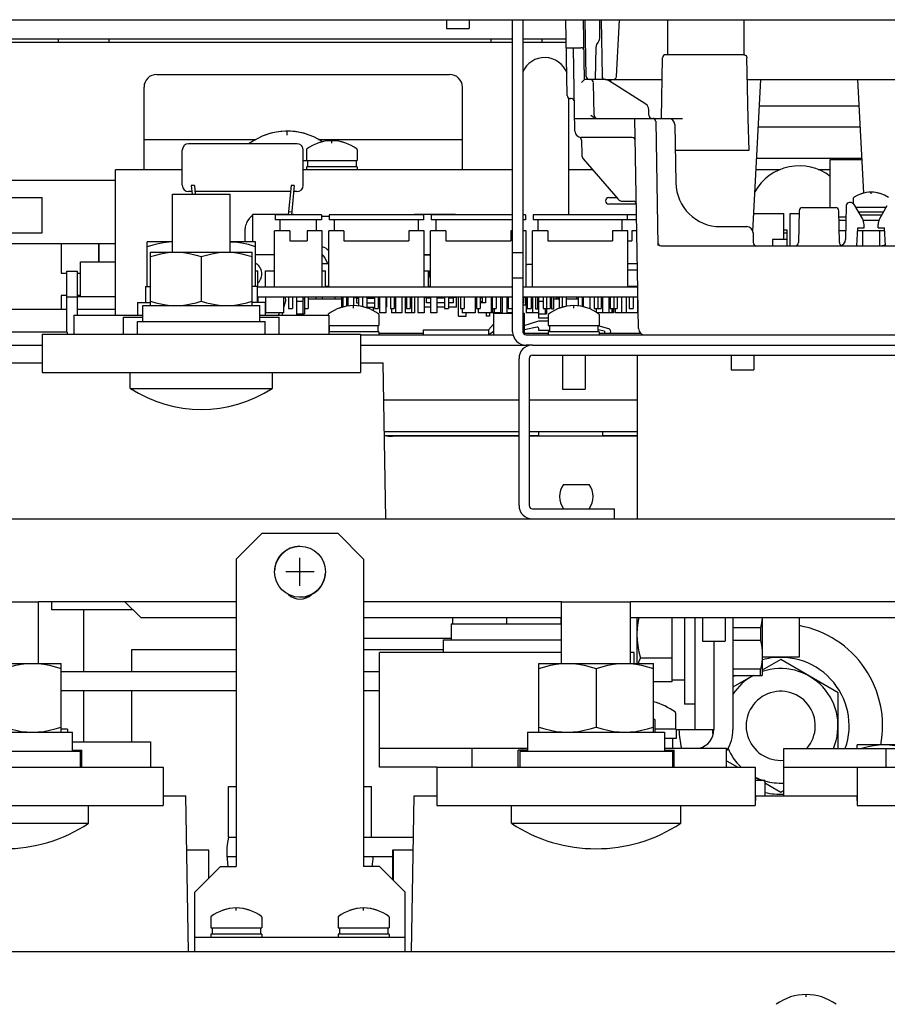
# Model space of a CAD drawing. Extents: x 28 to 410, y 34 to 287.
# Tile 5 of 32: x 88 to 105, y 80 to 99. Entities that reach past the tile are written whole.
import ezdxf

# ---------------------------------------------------------------- set-up
doc = ezdxf.new("R2010")
doc.units = 0
doc.header["$LTSCALE"] = 23.1
doc.layers.get('0').update_dxf_attribs({"linetype": 'CONTINUOUS'})
for name, color, linetype in [('ALL_AXIS', 7, 'CONTINUOUS'), ('ALL_CURVE', 7, 'CONTINUOUS'), ('ALL_FEATURES', 7, 'CONTINUOUS')]:
    doc.layers.add(name, color=color, linetype=linetype)

msp = doc.modelspace()

# ---------------------------------------------------------------- linework, layer by layer
at = {"color": 3, "linetype": 'CONTINUOUS'}
for p, q in [((90.213, 97.93), (95.963, 97.93)), ((89.963, 96.055), (89.963, 97.68)), ((96.213, 96.055), (96.213, 97.68))]:
    msp.add_line(p, q, dxfattribs=at)
at = {"color": 7, "linetype": 'CONTINUOUS'}
for p, q in [((92.15, 94.074), (92.2, 94.074)), ((92.2, 93.762), (92.2, 94.074)), ((92.35, 93.762), (92.35, 94.074)), ((92.35, 94.074), (92.525, 94.074)), ((93.463, 94.074), (93.525, 94.074)), ((93.525, 93.762), (93.525, 94.074)), ((95.463, 94.074), (95.55, 94.074)), ((95.55, 93.762), (95.55, 94.074)), ((95.563, 93.96), (95.563, 94.074)), ((95.563, 94.074), (95.588, 94.074)), ((95.563, 93.762), (95.563, 93.774)), ((99.616, 93.762), (99.616, 93.774)), ((92.2, 93.562), (92.2, 93.455)), ((92.35, 93.562), (92.35, 93.249)), ((92.7, 93.562), (92.7, 93.249)), ((93.838, 93.562), (93.838, 93.356)), ((93.963, 93.562), (93.963, 93.385)), ((94.088, 93.562), (94.088, 93.549)), ((94.338, 93.562), (94.338, 93.347)), ((94.588, 93.562), (94.588, 93.249)), ((94.713, 93.562), (94.713, 93.249)), ((94.9, 93.562), (94.9, 93.249)), ((95.025, 93.562), (95.025, 93.249)), ((95.088, 93.562), (95.088, 93.249)), ((95.213, 93.562), (95.213, 93.249)), ((95.275, 93.562), (95.275, 93.249)), ((95.338, 93.562), (95.338, 93.249)), ((95.463, 93.562), (95.463, 93.249)), ((95.588, 93.562), (95.588, 93.249)), ((95.713, 93.562), (95.713, 93.249)), ((96.138, 93.187), (96.138, 93.562)), ((96.465, 93.562), (96.465, 93.249)), ((96.777, 93.562), (96.777, 93.249)), ((96.964, 93.562), (96.964, 93.249)), ((96.996, 93.562), (96.996, 93.249)), ((97.086, 93.562), (97.086, 93.249)), ((97.088, 93.562), (97.088, 93.249)), ((97.463, 93.562), (97.463, 93.249)), ((97.588, 93.562), (97.588, 93.249)), ((97.963, 93.562), (97.963, 93.518)), ((98.055, 93.562), (98.055, 93.518)), ((98.087, 93.562), (98.087, 93.518)), ((98.713, 93.562), (98.713, 93.33)), ((98.963, 93.562), (98.963, 93.249)), ((99.088, 93.562), (99.088, 93.249)), ((99.338, 93.562), (99.338, 93.249)), ((99.429, 93.562), (99.429, 93.249)), ((99.65, 93.562), (99.65, 93.249)), ((94.463, 93.363), (94.463, 93.293)), ((92.7, 93.249), (92.35, 93.249)), ((94.713, 93.249), (94.588, 93.249)), ((94.819, 93.337), (94.819, 93.249)), ((95.025, 93.249), (94.819, 93.249)), ((95.275, 93.249), (95.088, 93.249)), ((95.463, 93.249), (95.338, 93.249)), ((95.713, 93.249), (95.588, 93.249)), ((96.138, 93.187), (96.288, 93.187)), ((96.211, 93.337), (96.211, 93.249)), ((96.465, 93.249), (96.211, 93.249)), ((96.288, 93.187), (96.288, 93.249)), ((96.523, 93.337), (96.523, 93.249)), ((96.996, 93.249), (96.523, 93.249)), ((96.744, 93.187), (96.682, 93.187)), ((96.805, 93.337), (96.805, 93.249)), ((96.837, 93.337), (96.837, 93.249)), ((97.2, 93.249), (97.088, 93.249)), ((97.713, 93.249), (97.463, 93.249)), ((98.838, 93.337), (98.838, 93.263)), ((99.15, 93.249), (98.859, 93.249)), ((99.15, 93.337), (99.15, 93.249)), ((99.183, 93.249), (99.151, 93.249)), ((99.167, 93.337), (99.167, 93.249)), ((99.183, 93.337), (99.183, 93.249)), ((99.213, 93.337), (99.213, 93.249)), ((99.668, 93.249), (99.213, 93.249))]:
    msp.add_line(p, q, dxfattribs=at)
at = {"color": 3, "linetype": 'CONTINUOUS'}
for centre, start, end in [((90.213, 97.68), 90, 180), ((95.963, 97.68), 0, 90)]:
    msp.add_arc(centre, 0.25, start, end, dxfattribs=at)
at = {"layer": 'ALL_AXIS', "color": 7, "linetype": 'CONTINUOUS'}
for p, q in [((95.904, 99.005), (95.904, 98.83)), ((96.347, 99.005), (96.347, 98.83)), ((100.238, 99.005), (100.238, 98.318)), ((101.738, 99.005), (101.738, 98.318)), ((95.904, 98.83), (96.347, 98.83)), ((88.275, 98.63), (88.275, 98.555)), ((89.275, 98.63), (89.275, 98.555)), ((96.775, 98.63), (96.775, 98.555)), ((97.775, 98.63), (97.775, 98.555)), ((92.963, 96.569), (90.838, 96.569)), ((93.15, 96.452), (93.15, 96.243)), ((94.15, 96.452), (94.15, 96.243)), ((103.432, 95.318), (103.432, 96.262)), ((103.432, 96.262), (104.059, 96.262)), ((93.088, 96.243), (94.15, 96.243)), ((93.15, 96.118), (93.15, 96.055)), ((94.15, 96.118), (93.15, 96.118)), ((93.175, 96.243), (93.175, 96.118)), ((94.125, 96.243), (94.125, 96.118)), ((94.15, 96.118), (94.15, 96.055)), ((90.889, 95.751), (90.905, 95.58)), ((90.952, 95.751), (90.968, 95.58)), ((92.849, 95.751), (92.795, 95.174)), ((92.912, 95.751), (92.858, 95.174)), ((87.266, 95.518), (87.963, 95.518)), ((87.963, 94.818), (87.963, 95.518)), ((90.524, 94.443), (90.524, 95.58)), ((90.524, 95.58), (91.652, 95.58)), ((90.9, 95.631), (90.838, 95.631)), ((92.838, 95.631), (90.963, 95.631)), ((91.652, 94.443), (91.652, 95.58)), ((92.963, 95.631), (92.901, 95.631)), ((103.888, 95.504), (103.888, 95.392)), ((104.534, 95.318), (103.942, 95.318)), ((92.795, 95.18), (92.1, 95.18)), ((92.863, 95.226), (92.8, 95.232)), ((92.9, 95.18), (92.858, 95.18)), ((92.9, 95.174), (92.9, 95.18)), ((93.6, 95.14), (93.45, 95.14)), ((95.275, 95.174), (95.275, 95.18)), ((96.075, 95.18), (95.275, 95.18)), ((101.936, 95.199), (102.525, 95.199)), ((102.525, 94.874), (102.525, 95.199)), ((102.65, 94.568), (102.65, 95.199)), ((102.65, 95.199), (102.824, 95.199)), ((104.484, 95.23), (103.992, 95.23)), ((104.448, 95.168), (104.028, 95.168)), ((87.266, 94.818), (87.963, 94.818)), ((104.071, 94.868), (104.071, 94.568)), ((104.405, 94.868), (104.405, 94.568)), ((89.076, 94.605), (89.076, 94.255)), ((90.025, 93.768), (90.025, 94.643)), ((90.524, 94.643), (90.025, 94.643)), ((92.15, 94.643), (91.652, 94.643)), ((92.15, 93.768), (92.15, 94.643)), ((90.088, 93.393), (90.088, 94.443)), ((90.088, 94.443), (92.088, 94.443)), ((91.088, 94.354), (91.088, 93.482)), ((92.088, 93.393), (92.088, 94.443)), ((92.525, 94.387), (92.15, 94.387)), ((95.588, 94.387), (95.463, 94.387)), ((89.994, 93.768), (89.994, 93.455)), ((89.994, 93.768), (90.088, 93.768)), ((92.182, 93.768), (92.088, 93.768)), ((92.182, 93.768), (92.182, 93.455)), ((92.182, 93.762), (97.2, 93.762)), ((97.4, 93.762), (99.659, 93.762)), ((89.4, 93.568), (88.65, 93.568)), ((92.182, 93.562), (97.2, 93.562)), ((92.732, 93.562), (92.743, 93.477)), ((92.8, 93.562), (92.8, 93.337)), ((92.875, 93.562), (92.875, 93.337)), ((92.963, 93.205), (92.963, 93.562)), ((93.113, 93.562), (93.113, 93.337)), ((93.188, 93.562), (93.188, 93.337)), ((93.863, 93.562), (93.863, 93.364)), ((93.938, 93.562), (93.938, 93.38)), ((94.175, 93.562), (94.175, 93.386)), ((94.25, 93.562), (94.25, 93.372)), ((94.488, 93.562), (94.488, 93.337)), ((94.563, 93.562), (94.563, 93.337)), ((94.8, 93.562), (94.8, 93.337)), ((94.875, 93.562), (94.875, 93.337)), ((95.113, 93.562), (95.113, 93.337)), ((95.188, 93.562), (95.188, 93.337)), ((95.863, 93.562), (95.863, 93.337)), ((95.938, 93.562), (95.938, 93.337)), ((96.175, 93.562), (96.175, 93.337)), ((96.25, 93.562), (96.25, 93.337)), ((96.488, 93.562), (96.488, 93.337)), ((96.563, 93.562), (96.563, 93.337)), ((96.569, 93.468), (96.569, 93.562)), ((96.607, 93.468), (96.607, 93.562)), ((96.8, 93.562), (96.8, 93.337)), ((96.875, 93.562), (96.875, 93.337)), ((97.113, 93.562), (97.113, 93.337)), ((97.188, 93.562), (97.188, 93.337)), ((97.4, 93.562), (99.662, 93.562)), ((97.419, 93.442), (97.419, 93.562)), ((97.488, 93.562), (97.488, 93.337)), ((97.563, 93.562), (97.563, 93.337)), ((97.713, 93.143), (97.713, 93.562)), ((97.8, 93.562), (97.8, 93.337)), ((97.863, 93.562), (97.863, 93.337)), ((97.938, 93.562), (97.938, 93.337)), ((98.113, 93.562), (98.113, 93.339)), ((98.175, 93.562), (98.175, 93.36)), ((98.25, 93.562), (98.25, 93.377)), ((98.488, 93.562), (98.488, 93.387)), ((98.563, 93.562), (98.563, 93.375)), ((98.8, 93.562), (98.8, 93.337)), ((98.875, 93.562), (98.875, 93.337)), ((98.938, 93.562), (98.938, 93.337)), ((99.113, 93.562), (99.113, 93.337)), ((99.188, 93.562), (99.188, 93.337)), ((99.25, 93.562), (99.25, 93.337)), ((99.488, 93.562), (99.488, 93.337)), ((99.563, 93.562), (99.563, 93.337)), ((89.838, 93.455), (89.838, 93.205)), ((89.838, 93.455), (90.088, 93.455)), ((89.938, 93.08), (89.938, 93.393)), ((89.938, 93.393), (92.238, 93.393)), ((92.338, 93.455), (92.088, 93.455)), ((92.238, 93.08), (92.238, 93.393)), ((92.338, 93.455), (92.338, 93.205)), ((92.743, 93.477), (92.7, 93.349)), ((96.607, 93.543), (96.569, 93.543)), ((96.607, 93.468), (96.569, 93.468)), ((97.419, 93.542), (97.4, 93.542)), ((97.419, 93.442), (97.4, 93.442)), ((97.457, 93.549), (97.419, 93.549)), ((88.45, 93.318), (84.338, 93.318)), ((89.4, 93.318), (88.65, 93.318)), ((89.558, 92.83), (89.558, 93.168)), ((89.558, 93.168), (89.938, 93.168)), ((92.238, 93.168), (92.618, 93.168)), ((92.618, 92.83), (92.618, 93.168)), ((92.8, 93.337), (92.875, 93.337)), ((92.963, 93.23), (93.113, 93.23)), ((93.113, 93.337), (93.188, 93.337)), ((93.575, 93.215), (93.575, 93.205)), ((94.488, 93.337), (94.563, 93.337)), ((94.575, 93.215), (94.575, 93.005)), ((94.8, 93.337), (94.875, 93.337)), ((95.113, 93.337), (95.188, 93.337)), ((95.863, 93.337), (95.938, 93.337)), ((96.175, 93.337), (96.25, 93.337)), ((96.488, 93.337), (96.563, 93.337)), ((96.682, 93.249), (96.682, 93.187)), ((96.744, 93.249), (96.744, 93.187)), ((96.8, 93.337), (96.875, 93.337)), ((96.825, 93.243), (96.825, 92.818)), ((96.825, 93.243), (97.2, 93.243)), ((97.113, 93.337), (97.188, 93.337)), ((97.4, 93.243), (97.425, 93.243)), ((97.425, 93.243), (97.425, 92.831)), ((97.488, 93.337), (97.563, 93.337)), ((97.713, 93.23), (97.863, 93.23)), ((97.8, 93.337), (97.938, 93.337)), ((97.9, 93.215), (97.9, 93.005)), ((98.8, 93.337), (98.938, 93.337)), ((98.9, 93.215), (98.9, 93.005)), ((99.113, 93.337), (99.25, 93.337)), ((99.488, 93.337), (99.563, 93.337)), ((89.838, 92.83), (89.838, 93.08)), ((89.838, 93.08), (92.338, 93.08)), ((92.338, 92.83), (92.338, 93.08)), ((93.588, 93.005), (94.575, 93.005)), ((93.6, 93.005), (93.6, 92.88)), ((94.55, 93.005), (94.55, 92.88)), ((96.725, 92.918), (96.825, 93.03)), ((97.425, 93.004), (97.713, 93.093)), ((97.713, 93.093), (97.9, 93.093)), ((97.9, 93.005), (98.9, 93.005)), ((97.925, 93.005), (97.925, 92.88)), ((98.875, 93.005), (98.875, 92.88)), ((98.875, 93.004), (99.081, 92.94)), ((93.6, 92.905), (93.588, 92.905)), ((94.575, 92.88), (93.588, 92.88)), ((94.575, 92.88), (94.575, 92.818)), ((95.45, 92.818), (95.45, 92.918)), ((95.45, 92.918), (96.125, 92.918)), ((96.725, 92.818), (96.825, 92.888)), ((97.683, 92.967), (97.427, 92.917)), ((97.713, 92.905), (97.713, 92.943)), ((97.925, 92.905), (97.713, 92.905)), ((97.9, 92.88), (97.9, 92.818)), ((98.9, 92.88), (97.9, 92.88)), ((99.002, 92.892), (98.875, 92.917)), ((98.9, 92.88), (98.9, 92.818)), ((98.179, 92.418), (98.179, 91.755)), ((98.622, 92.418), (98.622, 91.755)), ((101.491, 92.418), (101.491, 92.13)), ((101.934, 92.418), (101.934, 92.13)), ((89.694, 91.768), (89.694, 92.08)), ((92.482, 91.768), (92.482, 92.08)), ((101.491, 92.13), (101.934, 92.13)), ((89.694, 91.768), (92.482, 91.768)), ((98.179, 91.755), (98.622, 91.755)), ((98.2, 89.88), (98.7, 89.88)), ((86.534, 87.58), (87.892, 87.58)), ((87.892, 86.368), (87.892, 87.58)), ((98.159, 86.368), (98.159, 87.58)), ((98.159, 87.58), (99.517, 87.58)), ((99.517, 86.368), (99.517, 87.58)), ((96.025, 87.143), (96.025, 87.268)), ((97.088, 87.143), (97.088, 87.268)), ((98.15, 87.143), (98.15, 87.268)), ((99.638, 87.268), (99.638, 86.368)), ((100.325, 87.268), (100.325, 86.005)), ((100.575, 87.268), (100.575, 85.568)), ((100.929, 87.268), (100.929, 86.805)), ((101.372, 87.268), (101.372, 86.805)), ((102.1, 87.268), (102.1, 86.13)), ((102.825, 87.268), (102.825, 86.494)), ((95.994, 87.143), (95.994, 86.83)), ((95.994, 87.143), (98.159, 87.143)), ((95.994, 86.855), (94.275, 86.855)), ((95.838, 86.83), (95.838, 86.58)), ((95.838, 86.83), (98.159, 86.83)), ((100.929, 86.805), (101.372, 86.805)), ((100.325, 86.474), (99.71, 86.474)), ((102.825, 86.494), (102.1, 86.494)), ((102.463, 86.442), (102.1, 86.233)), ((103.588, 85.792), (102.463, 86.442)), ((86.088, 86.368), (88.338, 86.368)), ((88.338, 85.018), (88.338, 86.368)), ((97.713, 85.018), (97.713, 86.368)), ((97.713, 86.368), (99.963, 86.368)), ((98.838, 86.267), (98.838, 85.118)), ((99.963, 85.018), (99.963, 86.368)), ((100.575, 86.037), (100.325, 86.037)), ((101.923, 86.13), (101.525, 85.901)), ((100.325, 86.005), (99.963, 86.005)), ((103.588, 84.7), (103.588, 85.792)), ((100.775, 85.568), (100.575, 85.568)), ((99.994, 85.268), (99.963, 85.268)), ((99.994, 85.268), (99.994, 85.018)), ((100.4, 85.399), (100.4, 85.08)), ((88.463, 85.08), (88.338, 85.08)), ((88.463, 85.08), (88.463, 85.018)), ((100.413, 85.08), (99.994, 85.08)), ((100.413, 85.08), (100.413, 84.893)), ((85.869, 85.018), (88.557, 85.018)), ((88.557, 84.643), (88.557, 85.018)), ((97.494, 85.018), (97.494, 84.643)), ((97.494, 85.018), (100.182, 85.018)), ((100.182, 85.018), (100.182, 84.643)), ((100.413, 84.893), (100.182, 84.893)), ((100.338, 84.893), (100.338, 84.705)), ((88.557, 84.668), (88.743, 84.668)), ((88.743, 84.33), (88.743, 84.668)), ((97.308, 84.33), (97.308, 84.668)), ((97.494, 84.668), (97.308, 84.668)), ((100.182, 84.668), (100.368, 84.668)), ((100.368, 84.33), (100.368, 84.668)), ((103.963, 84.7), (103.963, 84.768)), ((105.744, 84.768), (103.963, 84.768)), ((85.713, 84.643), (88.713, 84.643)), ((88.713, 84.33), (88.713, 84.643)), ((97.338, 84.643), (97.338, 84.33)), ((97.338, 84.643), (100.338, 84.643)), ((100.338, 84.643), (100.338, 84.33)), ((101.4, 84.457), (101.62, 84.33)), ((101.963, 84.132), (102.075, 84.068)), ((102.15, 84.068), (101.963, 84.068)), ((102.15, 84.068), (102.15, 83.768)), ((102.15, 84.024), (102.463, 83.844)), ((102.463, 83.844), (102.525, 83.88)), ((88.875, 83.23), (88.875, 83.58)), ((97.175, 83.23), (97.175, 83.58)), ((100.5, 83.23), (100.5, 83.58)), ((85.55, 83.23), (88.875, 83.23)), ((97.175, 83.23), (100.5, 83.23)), ((91.275, 81.39), (91.275, 81.18)), ((92.275, 81.39), (92.275, 81.18)), ((93.775, 81.39), (93.775, 81.18)), ((94.775, 81.39), (94.775, 81.18)), ((91.275, 81.18), (92.275, 81.18)), ((91.275, 81.055), (91.275, 80.993)), ((92.275, 81.055), (91.275, 81.055)), ((91.3, 81.18), (91.3, 81.055)), ((92.25, 81.18), (92.25, 81.055)), ((92.275, 81.055), (92.275, 80.993)), ((93.775, 81.18), (94.775, 81.18)), ((93.775, 81.055), (93.775, 80.993)), ((94.775, 81.055), (93.775, 81.055)), ((93.8, 81.18), (93.8, 81.055)), ((94.75, 81.18), (94.75, 81.055)), ((94.775, 81.055), (94.775, 80.993))]:
    msp.add_line(p, q, dxfattribs=at)
at = {"layer": 'ALL_AXIS', "color": 3, "linetype": 'CONTINUOUS'}
for p, q in [((97.088, 95.18), (97.088, 95.174)), ((97.088, 95.18), (97.2, 95.18)), ((98.297, 95.18), (99.634, 95.18)), ((88.338, 94.605), (88.338, 94.03)), ((88.338, 94.03), (88.45, 94.03)), ((88.65, 94.03), (88.713, 94.03)), ((88.338, 93.593), (88.338, 93.318)), ((88.45, 93.593), (88.338, 93.593)), ((88.713, 93.593), (88.65, 93.593)), ((97.419, 93.555), (97.463, 93.555)), ((97.713, 90.843), (97.713, 90.918)), ((98.963, 90.918), (98.963, 90.843)), ((94.684, 90.843), (97.325, 90.843)), ((97.525, 90.843), (97.713, 90.843)), ((98.963, 90.843), (99.65, 90.843))]:
    msp.add_line(p, q, dxfattribs=at)
at = {"layer": 'ALL_AXIS', "color": 7, "linetype": 'CONTINUOUS'}
for points in [[(90.524, 94.642), (90.452, 94.639), (90.348, 94.627), (90.243, 94.608), (90.136, 94.582), (90.025, 94.548)], [(92.15, 94.548), (92.012, 94.589), (91.88, 94.619), (91.749, 94.637), (91.652, 94.641)], [(90.088, 94.354), (90.192, 94.385), (90.293, 94.41), (90.392, 94.428), (90.49, 94.439), (90.588, 94.443)], [(90.588, 94.443), (90.686, 94.439), (90.784, 94.428), (90.883, 94.41), (90.984, 94.385), (91.088, 94.354)], [(91.088, 94.354), (91.192, 94.385), (91.293, 94.41), (91.392, 94.428), (91.49, 94.439), (91.588, 94.443)], [(91.588, 94.443), (91.686, 94.439), (91.784, 94.428), (91.883, 94.41), (91.984, 94.385), (92.088, 94.354)], [(93.574, 94.212), (93.558, 94.246), (93.535, 94.293), (93.512, 94.334), (93.488, 94.37)], [(90.088, 93.482), (90.192, 93.45), (90.293, 93.425), (90.392, 93.407), (90.49, 93.397), (90.588, 93.393)], [(90.588, 93.393), (90.686, 93.397), (90.784, 93.407), (90.883, 93.425), (90.984, 93.45), (91.088, 93.482)], [(91.088, 93.482), (91.192, 93.45), (91.293, 93.425), (91.392, 93.407), (91.49, 93.397), (91.588, 93.393)], [(91.588, 93.393), (91.686, 93.397), (91.784, 93.407), (91.883, 93.425), (91.984, 93.45), (92.088, 93.482)], [(99.675, 87.268), (99.657, 87.174), (99.643, 87.058), (99.638, 86.943)], [(99.638, 86.943), (99.643, 86.827), (99.657, 86.711), (99.679, 86.595), (99.71, 86.474)], [(99.71, 86.474), (99.679, 86.413), (99.662, 86.368)], [(87.213, 86.267), (87.33, 86.303), (87.443, 86.331), (87.554, 86.351), (87.665, 86.364), (87.775, 86.368)], [(87.775, 86.368), (87.886, 86.364), (87.996, 86.351), (88.107, 86.331), (88.221, 86.303), (88.338, 86.267)], [(97.713, 86.267), (97.83, 86.303), (97.943, 86.331), (98.054, 86.351), (98.165, 86.364), (98.275, 86.368)], [(98.275, 86.368), (98.386, 86.364), (98.496, 86.351), (98.607, 86.331), (98.721, 86.303), (98.838, 86.267)], [(98.838, 86.267), (98.955, 86.303), (99.068, 86.331), (99.179, 86.351), (99.29, 86.364), (99.4, 86.368)], [(99.4, 86.368), (99.511, 86.364), (99.621, 86.351), (99.732, 86.331), (99.846, 86.303), (99.963, 86.267)], [(87.213, 85.118), (87.33, 85.082), (87.443, 85.055), (87.554, 85.034), (87.665, 85.022), (87.775, 85.018)], [(87.775, 85.018), (87.886, 85.022), (87.996, 85.034), (88.107, 85.055), (88.221, 85.082), (88.338, 85.118)], [(97.713, 85.118), (97.83, 85.082), (97.943, 85.055), (98.054, 85.034), (98.165, 85.022), (98.275, 85.018)], [(98.275, 85.018), (98.386, 85.022), (98.496, 85.034), (98.607, 85.055), (98.721, 85.082), (98.838, 85.118)], [(98.838, 85.118), (98.955, 85.082), (99.068, 85.055), (99.179, 85.034), (99.29, 85.022), (99.4, 85.018)], [(99.4, 85.018), (99.511, 85.022), (99.621, 85.034), (99.732, 85.055), (99.846, 85.082), (99.963, 85.118)], [(104.494, 84.768), (104.39, 84.764), (104.285, 84.752), (104.181, 84.733), (104.074, 84.707), (104.052, 84.7)], [(104.936, 84.7), (104.915, 84.707), (104.808, 84.733), (104.703, 84.752), (104.598, 84.764), (104.494, 84.768)]]:
    msp.add_lwpolyline(points, dxfattribs=at)
for centre, radius, start, end in [((92.775, 95.568), 1.25, 56.453, 126.5811), ((93.65, 95.818), 0.812, 52.4557, 127.5443), ((104.238, 94.993), 0.625, 56.563, 123.437), ((92.449, 94.783), 0.528, 131.287, 153.2971), ((95.727, 94.783), 0.528, 47.7528, 48.713), ((92.2, 94.908), 0.25, 153.2971, 180), ((93.4, 94.305), 0.25, 41.1308, 75.4588), ((92.025, 94.012), 0.25, 316.3833, 58.3862), ((94.075, 92.58), 0.812, 52.4557, 127.5443), ((98.4, 92.58), 0.812, 52.4557, 127.5443), ((97.688, 92.943), 0.025, 0, 101.0616), ((99.063, 92.88), 0.0625, 168.9384, 210.2735), ((99.063, 92.88), 0.0625, 329.7182, 72.7961), ((91.088, 93.916), 2.561, 237.0263, 302.9737), ((98.507, 89.643), 0.388, 142.2278, 217.7722), ((98.394, 89.643), 0.388, 322.2278, 37.7722), ((93.025, 88.168), 0.5, 90, 177.8994), ((93.025, 88.168), 0.5, 270, 357.8994), ((102.463, 85.143), 2, 349.135, 79.5278), ((102.463, 85.143), 1.344, 340.6321, 105.6742), ((102.463, 85.143), 1.125, 336.8218, 108.8393), ((102.463, 85.143), 1.125, 118.4703, 146.6265), ((102.463, 85.143), 1.344, 132.3943, 134.3236), ((102.463, 85.143), 0.679, 319.2778, 275.3198), ((99.65, 84.405), 1.25, 53.4189, 75.5204), ((102.463, 85.143), 2, 182.1594, 192.7054), ((102.463, 85.143), 1.344, 183.2182, 186.8363), ((102.463, 85.143), 1.125, 203.1188, 226.3123), ((102.463, 85.143), 1.125, 243.5597, 253.152), ((102.463, 85.143), 1.125, 253.8539, 273.1915), ((102.463, 85.143), 1.344, 256.5048, 272.7408), ((87.213, 85.744), 3.014, 236.5225, 303.4775), ((98.838, 85.744), 3.014, 236.5225, 303.4775), ((91.775, 80.755), 0.812, 52.4557, 127.5443), ((94.275, 80.755), 0.812, 52.4557, 127.5443), ((102.963, 78.868), 1, 53.9417, 126.0583)]:
    msp.add_arc(centre, radius, start, end, dxfattribs=at)
at = {"layer": 'ALL_AXIS', "color": 3, "linetype": 'CONTINUOUS'}
msp.add_arc((93.025, 87.962), 0.331, 225.8285, 314.1715, dxfattribs=at)
at = {"layer": 'ALL_CURVE', "color": 40, "linetype": 'CONTINUOUS'}
for p, q in [((92.775, 96.741), (92.775, 96.818)), ((93.65, 96.582), (93.65, 96.63)), ((104.238, 95.589), (104.238, 95.618)), ((94.075, 93.345), (94.075, 93.393)), ((98.4, 93.345), (98.4, 93.393)), ((93.025, 87.893), (93.025, 88.443)), ((93.3, 88.168), (92.75, 88.168)), ((91.775, 81.52), (91.775, 81.568)), ((94.275, 81.52), (94.275, 81.568)), ((102.963, 79.82), (102.963, 79.868))]:
    msp.add_line(p, q, dxfattribs=at)
for centre, radius, start, end in [((92.775, 95.568), 1.25, 69.8182, 110.1818), ((93.65, 95.818), 0.812, 70.2168, 109.7832), ((104.238, 94.993), 0.625, 72.5424, 107.4576), ((94.075, 92.58), 0.812, 70.2168, 109.7832), ((98.4, 92.58), 0.812, 70.2168, 109.7832), ((99.65, 84.405), 1.25, 69.8182, 75.5222), ((91.775, 80.755), 0.812, 70.2168, 109.7832), ((94.275, 80.755), 0.812, 70.2168, 109.7832), ((102.963, 78.868), 1, 72.1666, 107.8334)]:
    msp.add_arc(centre, radius, start, end, dxfattribs=at)
at = {"layer": 'ALL_FEATURES', "color": 7, "linetype": 'CONTINUOUS'}
for p, q in [((65.525, 99.005), (120.525, 99.005)), ((97.2, 92.88), (97.2, 99.005)), ((98.272, 97.517), (98.246, 99.005)), ((98.613, 97.83), (98.592, 99.005)), ((98.642, 97.892), (98.623, 99.005)), ((98.909, 98.641), (98.915, 99.005)), ((98.935, 99.005), (98.955, 97.892)), ((99.241, 97.89), (99.299, 99.005)), ((65.4, 98.63), (97.2, 98.63)), ((97.4, 98.63), (98.252, 98.63)), ((98.255, 98.455), (98.541, 98.455)), ((98.423, 96.816), (98.395, 98.455)), ((98.826, 97.83), (98.837, 98.47)), ((100.124, 97.068), (100.145, 98.256)), ((101.737, 98.318), (100.207, 98.318)), ((99.014, 97.83), (98.613, 97.83)), ((99.017, 97.83), (100.137, 97.83)), ((99.815, 97.348), (99.081, 97.811)), ((99.126, 97.783), (99.126, 97.83)), ((101.81, 97.83), (104.706, 97.83)), ((101.917, 94.848), (102.073, 97.83)), ((104.094, 95.601), (103.977, 97.83)), ((98.799, 97.129), (98.788, 97.769)), ((98.297, 97.469), (98.297, 95.174)), ((98.351, 97.455), (98.334, 97.455)), ((99.875, 97.129), (99.873, 97.245)), ((98.419, 97.068), (100.538, 97.068)), ((99.673, 92.941), (99.601, 97.068)), ((100.008, 97.013), (100.05, 94.572)), ((100.384, 96.945), (100.404, 95.803)), ((89.963, 96.655), (92.16, 96.655)), ((93.391, 96.655), (96.213, 96.655)), ((99.546, 96.693), (98.548, 96.693)), ((98.551, 96.641), (98.556, 96.355)), ((90.713, 95.756), (90.713, 96.444)), ((93.088, 95.756), (93.088, 96.444)), ((98.586, 96.276), (99.263, 95.486)), ((100.393, 96.443), (101.841, 96.443)), ((90.952, 95.751), (90.889, 95.751)), ((92.912, 95.751), (92.849, 95.751)), ((99.088, 95.512), (99.24, 95.514)), ((99.631, 95.381), (99.088, 95.386)), ((99.358, 95.443), (99.568, 95.443)), ((102.887, 95.318), (103.542, 95.318)), ((103.749, 95.356), (103.738, 94.691)), ((104.066, 95.103), (103.92, 95.355)), ((104.41, 95.103), (104.556, 95.355)), ((92.1, 94.643), (92.1, 95.18)), ((92.538, 95.174), (92.538, 95.074)), ((93.45, 95.174), (92.538, 95.174)), ((93.45, 95.174), (93.45, 95.074)), ((93.6, 95.174), (93.6, 95.074)), ((95.45, 95.174), (93.6, 95.174)), ((95.45, 95.174), (95.45, 95.074)), ((95.6, 95.174), (95.6, 95.074)), ((97.2, 95.174), (95.6, 95.174)), ((96.075, 95.174), (96.075, 95.18)), ((97.45, 95.174), (97.4, 95.174)), ((97.45, 95.174), (97.45, 95.074)), ((97.6, 95.174), (97.6, 95.074)), ((99.634, 95.174), (97.6, 95.174)), ((99.45, 95.174), (99.45, 95.074)), ((102.825, 95.256), (102.814, 94.629)), ((103.616, 94.629), (103.605, 95.256)), ((103.607, 95.137), (103.745, 95.137)), ((91.95, 94.643), (91.95, 94.908)), ((93.45, 95.074), (92.538, 95.074)), ((92.638, 94.862), (92.638, 95.074)), ((93.35, 94.862), (93.35, 95.074)), ((95.45, 95.074), (93.6, 95.074)), ((93.7, 94.862), (93.7, 95.074)), ((95.35, 94.862), (95.35, 95.074)), ((97.2, 95.074), (95.6, 95.074)), ((95.7, 94.862), (95.7, 95.074)), ((97.45, 95.074), (97.4, 95.074)), ((99.636, 95.074), (97.6, 95.074)), ((97.7, 94.862), (97.7, 95.074)), ((99.35, 94.862), (99.35, 95.074)), ((101.279, 94.943), (101.796, 94.943)), ((103.957, 94.568), (103.975, 94.918)), ((103.975, 94.918), (104.1, 94.918)), ((104.1, 94.918), (104.099, 94.982)), ((104.375, 94.918), (104.376, 94.982)), ((104.375, 94.918), (104.5, 94.918)), ((104.519, 94.568), (104.5, 94.918)), ((92.525, 93.762), (92.525, 94.862)), ((92.825, 94.862), (92.525, 94.862)), ((92.825, 94.862), (92.825, 94.662)), ((93.163, 94.862), (93.163, 94.662)), ((93.463, 94.862), (93.163, 94.862)), ((93.463, 93.762), (93.463, 94.862)), ((93.588, 93.762), (93.588, 94.862)), ((93.888, 94.862), (93.588, 94.862)), ((93.888, 94.862), (93.888, 94.662)), ((95.163, 94.862), (95.163, 94.662)), ((95.463, 94.862), (95.163, 94.862)), ((95.463, 93.762), (95.463, 94.862)), ((95.588, 93.762), (95.588, 94.862)), ((95.888, 94.862), (95.588, 94.862)), ((95.888, 94.862), (95.888, 94.662)), ((97.163, 94.862), (97.163, 94.662)), ((97.2, 94.862), (97.163, 94.862)), ((97.463, 94.862), (97.4, 94.862)), ((97.463, 93.762), (97.463, 94.862)), ((97.588, 93.762), (97.588, 94.862)), ((97.888, 94.862), (97.588, 94.862)), ((97.888, 94.862), (97.888, 94.662)), ((99.163, 94.862), (99.163, 94.662)), ((99.463, 94.862), (99.163, 94.862)), ((99.463, 93.762), (99.463, 94.862)), ((99.538, 94.862), (99.538, 94.662)), ((99.64, 94.862), (99.538, 94.862)), ((101.921, 94.82), (101.924, 94.629)), ((102.525, 94.687), (102.525, 94.874)), ((102.588, 94.874), (102.525, 94.874)), ((102.588, 94.812), (102.525, 94.812)), ((102.588, 94.568), (102.588, 94.874)), ((103.611, 94.868), (103.741, 94.868)), ((103.973, 94.868), (104.503, 94.868)), ((89.076, 94.255), (89.076, 94.605)), ((91.952, 94.643), (91.95, 94.658)), ((92.825, 94.662), (93.163, 94.662)), ((93.888, 94.662), (95.163, 94.662)), ((95.888, 94.662), (97.163, 94.662)), ((97.888, 94.662), (99.163, 94.662)), ((99.463, 94.662), (99.538, 94.662)), ((100.112, 94.568), (119.689, 94.568)), ((102.3, 94.687), (102.3, 94.568)), ((102.588, 94.687), (102.3, 94.687)), ((95.588, 94.38), (95.463, 94.38)), ((97.4, 94.43), (97.2, 94.43)), ((88.713, 93.568), (88.713, 94.255)), ((88.713, 94.255), (89.4, 94.255)), ((93.588, 94.212), (93.463, 94.212)), ((97.588, 94.199), (97.484, 94.199)), ((99.651, 94.212), (99.463, 94.212)), ((88.45, 92.88), (88.45, 94.068)), ((88.45, 94.068), (88.65, 94.068)), ((95.55, 93.96), (95.588, 93.96)), ((99.653, 94.087), (99.463, 94.087)), ((93.525, 93.774), (93.588, 93.774)), ((95.55, 93.774), (95.588, 93.774)), ((97.4, 93.93), (97.2, 93.93)), ((99.463, 93.774), (99.659, 93.774)), ((88.45, 93.568), (88.65, 93.568)), ((93.088, 93.23), (93.088, 93.562)), ((93.338, 93.562), (93.338, 93.518)), ((93.463, 93.562), (93.463, 93.518)), ((93.713, 93.518), (93.713, 93.562)), ((94.136, 93.562), (94.136, 93.445)), ((95.511, 93.445), (95.511, 93.562)), ((96.04, 93.445), (96.04, 93.562)), ((96.138, 93.187), (96.138, 93.562)), ((96.666, 93.562), (96.666, 93.449)), ((97.653, 93.324), (97.653, 93.562)), ((97.685, 93.562), (97.685, 93.324)), ((97.971, 93.324), (97.971, 93.562)), ((98.002, 93.562), (98.002, 93.324)), ((98.088, 93.562), (98.088, 93.518)), ((98.463, 93.518), (98.463, 93.562)), ((98.588, 93.37), (98.588, 93.562)), ((92.963, 93.48), (93.088, 93.48)), ((93.113, 93.518), (93.088, 93.518)), ((93.838, 93.518), (93.188, 93.518)), ((94.075, 93.549), (94.075, 93.393)), ((94.075, 93.549), (94.136, 93.549)), ((94.136, 93.54), (94.175, 93.54)), ((94.136, 93.445), (94.175, 93.445)), ((94.338, 93.54), (94.488, 93.54)), ((94.338, 93.445), (94.488, 93.445)), ((94.338, 93.363), (94.488, 93.363)), ((94.563, 93.54), (94.588, 93.54)), ((94.563, 93.445), (94.588, 93.445)), ((94.563, 93.363), (94.588, 93.363)), ((94.713, 93.549), (94.725, 93.549)), ((94.713, 93.363), (94.725, 93.363)), ((94.725, 93.549), (94.725, 93.363)), ((95.511, 93.549), (95.463, 93.549)), ((95.588, 93.363), (95.463, 93.363)), ((95.588, 93.54), (95.511, 93.54)), ((95.588, 93.445), (95.511, 93.445)), ((95.863, 93.54), (95.713, 93.54)), ((95.863, 93.445), (95.713, 93.445)), ((95.863, 93.363), (95.713, 93.363)), ((96.04, 93.54), (95.938, 93.54)), ((96.04, 93.445), (95.938, 93.445)), ((96.1, 93.363), (95.938, 93.363)), ((96.1, 93.549), (96.04, 93.549)), ((96.1, 93.363), (96.1, 93.549)), ((96.666, 93.449), (96.563, 93.449)), ((97.457, 93.404), (97.4, 93.404)), ((97.457, 93.404), (97.457, 93.549)), ((97.713, 93.48), (97.8, 93.48)), ((97.971, 93.518), (97.938, 93.518)), ((98.113, 93.518), (98.002, 93.518)), ((98.488, 93.518), (98.25, 93.518)), ((98.588, 93.518), (98.563, 93.518)), ((88.588, 93.205), (88.588, 92.83)), ((92.611, 93.207), (92.614, 93.249)), ((92.632, 93.205), (92.611, 93.207)), ((92.677, 93.249), (92.673, 93.205)), ((93.113, 93.337), (93.113, 93.23)), ((93.588, 93.205), (93.588, 92.83)), ((96.288, 93.187), (96.288, 93.249)), ((97.685, 93.324), (97.653, 93.324)), ((97.838, 93.337), (97.838, 93.23)), ((97.863, 93.337), (97.863, 93.23)), ((98.002, 93.324), (97.971, 93.324)), ((97.9, 93.143), (97.713, 93.143)), ((85.65, 92.88), (88.45, 92.88)), ((87.963, 92.83), (87.963, 92.08)), ((94.213, 92.83), (94.213, 92.08)), ((94.575, 92.849), (95.45, 92.849)), ((96.125, 92.918), (96.725, 92.918)), ((96.725, 92.918), (96.725, 92.818)), ((97.425, 92.849), (97.9, 92.849)), ((98.9, 92.849), (99.717, 92.849)), ((97.588, 92.618), (97.463, 92.618)), ((97.588, 92.418), (120.525, 92.418)), ((99.65, 89.205), (99.65, 92.418)), ((85.966, 92.268), (87.96, 92.268)), ((87.96, 92.268), (87.963, 92.08)), ((94.216, 92.268), (94.213, 92.08)), ((94.216, 92.268), (94.659, 92.268)), ((94.713, 89.205), (94.659, 92.268)), ((97.525, 92.355), (97.525, 89.468)), ((87.963, 92.08), (94.213, 92.08)), ((94.683, 90.918), (97.325, 90.918)), ((97.525, 90.918), (99.65, 90.918)), ((97.325, 90.83), (94.838, 90.83)), ((99.65, 90.83), (97.525, 90.83)), ((97.588, 89.405), (99.2, 89.405)), ((99.2, 89.205), (99.2, 89.405)), ((88.15, 87.418), (88.15, 87.58)), ((89.588, 87.58), (89.9, 87.268)), ((89.75, 87.418), (88.15, 87.418)), ((88.775, 87.418), (88.775, 86.205)), ((89.9, 87.268), (91.775, 87.268)), ((94.275, 87.268), (98.159, 87.268)), ((99.517, 87.268), (106.409, 87.268)), ((100.775, 87.268), (100.775, 85.068)), ((101.525, 87.268), (101.525, 85.068)), ((102.064, 87.067), (101.525, 87.067)), ((102.064, 87.067), (102.064, 86.819)), ((102.064, 86.819), (101.525, 86.819)), ((89.725, 86.205), (89.725, 86.643)), ((89.725, 86.643), (91.775, 86.643)), ((94.275, 86.643), (95.838, 86.643)), ((102.064, 86.255), (101.525, 86.255)), ((102.064, 86.13), (102.064, 86.255)), ((101.525, 86.13), (102.1, 86.13)), ((91.775, 85.83), (88.338, 85.83)), ((88.775, 85.83), (88.775, 84.83)), ((89.725, 84.83), (89.725, 85.83)), ((94.588, 85.83), (94.275, 85.83)), ((100.413, 85.068), (101.15, 85.068)), ((90.088, 84.83), (90.088, 84.33)), ((94.588, 84.33), (94.588, 84.705)), ((96.4, 84.705), (96.4, 84.33)), ((101.4, 84.33), (101.4, 84.705)), ((102.525, 83.768), (102.525, 84.7)), ((104.525, 84.7), (104.525, 84.33)), ((90.338, 84.33), (90.338, 83.58)), ((95.713, 84.33), (94.588, 84.33)), ((95.713, 84.33), (95.713, 83.58)), ((101.963, 84.33), (101.963, 83.58)), ((103.963, 84.325), (102.525, 84.325)), ((103.963, 84.33), (103.963, 83.58)), ((91.619, 82.955), (91.619, 83.955)), ((91.619, 83.955), (91.775, 83.955)), ((94.275, 83.955), (94.432, 83.955)), ((94.432, 82.955), (94.432, 83.955)), ((90.341, 83.768), (90.338, 83.58)), ((90.341, 83.768), (90.784, 83.768)), ((90.838, 80.705), (90.784, 83.768)), ((95.213, 80.705), (95.266, 83.768)), ((95.266, 83.768), (95.71, 83.768)), ((95.71, 83.768), (95.713, 83.58)), ((101.966, 83.768), (101.963, 83.58)), ((101.966, 83.768), (103.96, 83.768)), ((103.96, 83.768), (103.963, 83.58)), ((84.088, 83.58), (90.338, 83.58)), ((95.713, 83.58), (101.963, 83.58)), ((103.963, 83.58), (110.213, 83.58)), ((91.619, 82.955), (91.775, 82.955)), ((91.235, 82.705), (90.803, 82.705)), ((91.235, 82.152), (91.235, 82.705)), ((94.275, 82.58), (94.84, 82.58)), ((94.84, 82.705), (94.84, 82.128)), ((95.248, 82.705), (94.84, 82.705)), ((94.86, 82.109), (94.86, 82.705)), ((90.963, 80.705), (90.963, 80.993)), ((95.088, 80.705), (95.088, 80.993))]:
    msp.add_line(p, q, dxfattribs=at)
at = {"layer": 'ALL_FEATURES', "color": 3, "linetype": 'CONTINUOUS'}
for p, q in [((97.4, 99.005), (97.4, 92.88)), ((97.2, 98.555), (65.325, 98.555)), ((98.254, 98.555), (97.4, 98.555)), ((104.005, 97.305), (102.046, 97.305)), ((102.025, 96.905), (104.026, 96.905)), ((104.059, 96.28), (101.992, 96.28)), ((89.4, 93.205), (89.4, 96.055)), ((90.713, 96.055), (89.4, 96.055)), ((97.2, 96.055), (93.088, 96.055)), ((98.775, 96.055), (98.297, 96.055)), ((102.455, 96.055), (101.98, 96.055)), ((103.432, 96.055), (103.201, 96.055)), ((84.275, 95.855), (89.4, 95.855)), ((103.608, 95.068), (103.744, 95.068)), ((104.082, 95.068), (104.394, 95.068)), ((89.4, 94.605), (84.275, 94.605)), ((88.65, 94.068), (88.65, 93.205)), ((88.588, 93.205), (89.938, 93.205)), ((92.238, 93.205), (93.588, 93.205)), ((87.963, 92.83), (94.213, 92.83)), ((94.213, 92.818), (97.209, 92.818)), ((97.463, 92.818), (120.525, 92.818)), ((85.963, 92.618), (87.963, 92.618)), ((94.213, 92.618), (97.463, 92.618)), ((97.588, 92.618), (120.525, 92.618)), ((97.325, 89.468), (97.325, 92.355)), ((94.672, 91.543), (97.325, 91.543)), ((97.525, 91.543), (99.65, 91.543)), ((65.525, 89.205), (120.525, 89.205)), ((92.275, 88.918), (91.775, 88.418)), ((93.775, 88.918), (92.275, 88.918)), ((94.275, 88.418), (93.775, 88.918)), ((91.775, 88.418), (91.775, 82.38)), ((94.275, 88.418), (94.275, 82.38)), ((91.775, 87.58), (87.892, 87.58)), ((98.159, 87.58), (94.275, 87.58)), ((106.409, 87.58), (99.517, 87.58)), ((101.15, 86.805), (101.15, 85.068)), ((94.588, 84.705), (94.588, 86.58)), ((98.159, 86.58), (94.588, 86.58)), ((99.588, 86.58), (99.517, 86.58)), ((99.588, 86.368), (99.588, 86.58)), ((91.775, 86.205), (88.338, 86.205)), ((94.588, 86.205), (94.275, 86.205)), ((88.557, 84.83), (90.088, 84.83)), ((94.588, 84.705), (97.494, 84.705)), ((100.182, 84.705), (101.4, 84.705)), ((102.525, 84.7), (105.744, 84.7)), ((84.088, 84.33), (90.338, 84.33)), ((95.713, 84.33), (101.963, 84.33)), ((103.963, 84.33), (110.213, 84.33)), ((94.275, 82.955), (95.252, 82.955)), ((91.595, 82.58), (91.775, 82.58)), ((91.463, 82.38), (90.963, 81.88)), ((91.463, 82.38), (91.775, 82.38)), ((94.588, 82.38), (94.275, 82.38)), ((95.088, 81.88), (94.588, 82.38)), ((90.963, 80.993), (90.963, 81.88)), ((95.088, 80.993), (95.088, 81.88)), ((90.963, 80.993), (95.088, 80.993)), ((120.169, 80.705), (65.881, 80.705))]:
    msp.add_line(p, q, dxfattribs=at)
at = {"layer": 'ALL_FEATURES', "color": 7, "linetype": 'CONTINUOUS'}
for points in [[(101.737, 98.318), (101.753, 98.316), (101.768, 98.31), (101.782, 98.3), (101.792, 98.286), (101.798, 98.271), (101.8, 98.257)], [(101.841, 96.443), (101.827, 97.058), (101.813, 97.676), (101.8, 98.257)], [(98.551, 97.771), (98.569, 97.789), (98.584, 97.804), (98.596, 97.815), (98.605, 97.824), (98.611, 97.829), (98.613, 97.83)], [(98.843, 97.068), (98.823, 97.07), (98.801, 97.077), (98.78, 97.09), (98.758, 97.107), (98.737, 97.127)], [(102.097, 87.268), (102.096, 87.256), (102.084, 87.162), (102.064, 87.067)], [(102.064, 86.819), (102.084, 86.724), (102.096, 86.63), (102.1, 86.537)], [(102.1, 86.537), (102.096, 86.443), (102.084, 86.35), (102.064, 86.255)]]:
    msp.add_lwpolyline(points, dxfattribs=at)
msp.add_circle((93.025, 88.168), 0.5, dxfattribs=at)
for centre, radius, start, end in [((98.784, 98.643), 0.125, 315.4424, 359), ((98.541, 98.393), 0.0625, 0.999, 90), ((98.962, 98.468), 0.125, 135.4424, 179), ((97.828, 97.793), 0.469, 20.3356, 156.7701), ((100.207, 98.255), 0.0625, 90, 179), ((98.705, 97.893), 0.0625, 181, 269.9986), ((98.726, 97.768), 0.0625, 1, 90), ((99.017, 97.893), 0.0625, 181, 270), ((99.014, 97.705), 0.125, 57.7622, 90), ((99.179, 97.893), 0.0625, 270, 357), ((98.334, 97.518), 0.0625, 181, 270), ((98.351, 97.393), 0.0625, 1, 90), ((99.748, 97.242), 0.125, 1.0039, 57.7575), ((98.862, 97.13), 0.0625, 181, 252.2), ((99.938, 97.13), 0.0625, 181, 270), ((99.951, 97.012), 0.0562, 1, 90.0015), ((100.259, 96.943), 0.125, 1, 90), ((98.548, 96.818), 0.125, 181, 270), ((98.489, 96.64), 0.0625, 1, 71.5226), ((99.546, 96.63), 0.0625, 1, 90.0001), ((90.838, 96.444), 0.125, 90, 180), ((92.963, 96.444), 0.125, 360, 90), ((93.163, 96.452), 0.0125, 127.5443, 180), ((94.138, 96.452), 0.0125, 0, 52.4557), ((98.681, 96.357), 0.125, 181.0018, 220.5873), ((102.828, 95.137), 1, 52.4866, 150.5667), ((90.838, 95.756), 0.125, 180, 270), ((92.963, 95.756), 0.125, 270, 0), ((101.279, 95.818), 0.875, 180.9986, 270.0014), ((99.088, 95.449), 0.0631, 90.5209, 269.4791), ((99.358, 95.568), 0.125, 220.6079, 270), ((103.9, 95.504), 0.0125, 123.437, 180), ((99.568, 95.38), 0.0625, 1, 90), ((102.887, 95.255), 0.0625, 90, 179), ((103.542, 95.255), 0.0625, 1, 90), ((103.812, 95.355), 0.0625, 89.9748, 179), ((103.812, 95.293), 0.125, 30.0052, 89.9748), ((103.849, 94.978), 0.25, 1, 30), ((104.626, 94.978), 0.25, 150, 179), ((101.796, 94.818), 0.125, 1.0178, 90), ((100.112, 94.63), 0.0625, 181, 270), ((101.987, 94.63), 0.0625, 181, 270), ((102.751, 94.63), 0.0625, 270, 359), ((103.613, 94.693), 0.125, 270, 359), ((103.678, 94.63), 0.0625, 181, 244.8556), ((104.442, 94.693), 0.125, 269.9999, 307.1852), ((93.4, 94.305), 0.109, 36.5519, 54.824), ((97.484, 94.324), 0.125, 260.0976, 270), ((93.588, 93.215), 0.0125, 127.5443, 180), ((94.563, 93.215), 0.0125, 0, 52.4557), ((97.913, 93.215), 0.0125, 127.5443, 180), ((98.888, 93.215), 0.0125, 0, 52.4557), ((88.713, 92.88), 0.263, 180, 190.9934), ((97.463, 92.88), 0.263, 180, 270), ((99.798, 92.943), 0.125, 181, 270), ((97.588, 92.355), 0.0625, 90, 180), ((94.838, 92.08), 1.25, 262.9338, 270), ((97.588, 89.468), 0.0625, 180, 270), ((100.388, 85.399), 0.0125, 0, 53.4189), ((100.775, 85.068), 0.75, 326.734, 360), ((93.025, 82.643), 1.438, 167.4441, 190.527), ((93.025, 82.643), 1.438, 349.473, 357.4973), ((91.288, 81.39), 0.0125, 127.5443, 180), ((92.263, 81.39), 0.0125, 0, 52.4557), ((93.788, 81.39), 0.0125, 127.5443, 180), ((94.763, 81.39), 0.0125, 0, 52.4557)]:
    msp.add_arc(centre, radius, start, end, dxfattribs=at)
at = {"layer": 'ALL_FEATURES', "color": 3, "linetype": 'CONTINUOUS'}
for centre, radius, start, end in [((97.463, 92.88), 0.0625, 180, 270), ((97.588, 92.355), 0.263, 90, 180), ((97.588, 89.468), 0.263, 180, 270), ((100.775, 85.068), 0.375, 284.0344, 360)]:
    msp.add_arc(centre, radius, start, end, dxfattribs=at)

doc.saveas('drawing.dxf')
